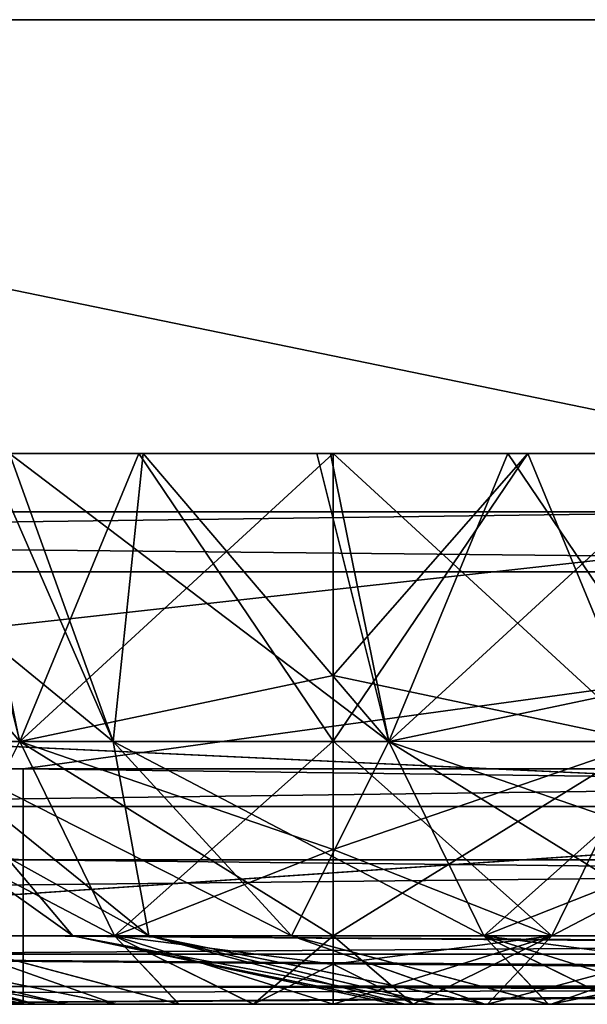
# Model space of a CAD drawing. Header units: millimetres. Extents: x -168 to 168, y -6 to 84.
# Tile 213 of 256: x -52.39 to -51.23, y -2 to 0. Entities that reach past the tile are written whole.
import ezdxf

# ---------------------------------------------------------------- set-up
doc = ezdxf.new("R2010")
doc.units = ezdxf.units.MM
doc.header["$LTSCALE"] = 65.185185
for name, color, linetype in [('14', 7, 'CONTINUOUS'), ('177', 7, 'CONTINUOUS'), ('207', 7, 'CONTINUOUS'), ('209', 7, 'CONTINUOUS'), ('213', 7, 'CONTINUOUS'), ('497', 7, 'CONTINUOUS'), ('498', 7, 'CONTINUOUS'), ('499', 7, 'CONTINUOUS'), ('530', 7, 'CONTINUOUS'), ('531', 7, 'CONTINUOUS'), ('54', 7, 'CONTINUOUS'), ('542', 7, 'CONTINUOUS'), ('543', 7, 'CONTINUOUS'), ('57', 7, 'CONTINUOUS'), ('6', 7, 'CONTINUOUS'), ('63', 7, 'CONTINUOUS'), ('66', 7, 'CONTINUOUS'), ('67', 7, 'CONTINUOUS'), ('70', 7, 'CONTINUOUS')]:
    doc.layers.add(name, color=color, linetype=linetype)

msp = doc.modelspace()

# ---------------------------------------------------------------- linework, layer by layer
at = {"layer": '14', "linetype": 'CONTINUOUS'}
for points in [[(-66.6738, -1.5218, -124.8336), (-52.3801, -1.7064, -124.7895), (-66.6738, -1.7064, -124.7895), (-66.6738, -1.5218, -124.8336)], [(-55.0376, -1.5218, -124.8336), (-52.3801, -1.7064, -124.7895), (-66.6738, -1.5218, -124.8336), (-55.0376, -1.5218, -124.8336)], [(-52.3801, -1.5218, -124.8336), (-52.3801, -1.7064, -124.7895), (-55.0376, -1.5218, -124.8336), (-52.3801, -1.5218, -124.8336)], [(-52.3801, -1.5218, -124.8336), (-38.0864, -1.7064, -124.7895), (-52.3801, -1.7064, -124.7895), (-52.3801, -1.5218, -124.8336)], [(-41.2782, -1.5218, -124.8336), (-38.0864, -1.7064, -124.7895), (-52.3801, -1.5218, -124.8336), (-41.2782, -1.5218, -124.8336)], [(-66.6738, -1.7064, -124.7895), (-52.3801, -1.8612, -124.6798), (-66.6738, -1.8612, -124.6798), (-66.6738, -1.7064, -124.7895)], [(-52.3801, -1.7064, -124.7895), (-52.3801, -1.8612, -124.6798), (-66.6738, -1.7064, -124.7895), (-52.3801, -1.7064, -124.7895)], [(-38.0864, -1.7064, -124.7895), (-38.0864, -1.8612, -124.6798), (-52.3801, -1.7064, -124.7895), (-38.0864, -1.7064, -124.7895)], [(-52.3801, -1.7064, -124.7895), (-38.0864, -1.8612, -124.6798), (-52.3801, -1.8612, -124.6798), (-52.3801, -1.7064, -124.7895)], [(-52.3801, -1.8612, -124.6798), (-52.3801, -1.964, -124.5203), (-66.6738, -1.8612, -124.6798), (-52.3801, -1.8612, -124.6798)], [(-66.6738, -1.8612, -124.6798), (-52.3801, -1.964, -124.5203), (-66.6738, -1.964, -124.5203), (-66.6738, -1.8612, -124.6798)], [(-41.0668, -1.9508, -124.5504), (-52.3801, -1.8612, -124.6798), (-38.9332, -1.9508, -124.5504), (-41.0668, -1.9508, -124.5504)], [(-52.3801, -1.964, -124.5203), (-52.3801, -1.8612, -124.6798), (-41.0668, -1.9508, -124.5504), (-52.3801, -1.964, -124.5203)], [(-52.3801, -1.8612, -124.6798), (-38.0864, -1.8612, -124.6798), (-38.9332, -1.9508, -124.5504), (-52.3801, -1.8612, -124.6798)], [(-41.3668, -1.9616, -124.5262), (-52.3801, -1.964, -124.5203), (-41.0668, -1.9508, -124.5504), (-41.3668, -1.9616, -124.5262)], [(-52.3801, -1.964, -124.5203), (-52.3801, -2, -124.334), (-66.6738, -1.964, -124.5203), (-52.3801, -1.964, -124.5203)], [(-66.6738, -1.964, -124.5203), (-52.3801, -2, -124.334), (-55.5345, -2, -124.334), (-66.6738, -1.964, -124.5203)], [(-41.5149, -1.9736, -124.4944), (-52.3801, -1.964, -124.5203), (-41.3668, -1.9616, -124.5262), (-41.5149, -1.9736, -124.4944)], [(-41.8745, -2, -124.334), (-52.3801, -1.964, -124.5203), (-41.6443, -1.9856, -124.4533), (-41.8745, -2, -124.334)], [(-52.3801, -2, -124.334), (-52.3801, -1.964, -124.5203), (-41.8745, -2, -124.334), (-52.3801, -2, -124.334)], [(-41.6443, -1.9856, -124.4533), (-52.3801, -1.964, -124.5203), (-41.5149, -1.9736, -124.4944), (-41.6443, -1.9856, -124.4533)]]:
    msp.add_3dface(points, dxfattribs=at)
at = {"layer": '177', "linetype": 'CONTINUOUS'}
for points in [[(-47.6761, -1.5218, 124.8336), (-55.0671, 0, 124.9), (-55.0376, -1.5218, 124.8336), (-47.6761, -1.5218, 124.8336)], [(-41.3003, 0, 124.9), (-55.0671, 0, 124.9), (-47.6761, -1.5218, 124.8336), (-41.3003, 0, 124.9)]]:
    msp.add_3dface(points, dxfattribs=at)
at = {"layer": '207', "linetype": 'CONTINUOUS'}
for points in [[(-50.8633, -1, -91.9161), (-65.1571, -1, -91.9648), (-50.8633, -1, -106.057), (-50.8633, -1, -91.9161)], [(-65.1571, -1, -91.9648), (-65.1571, -1, -106.1132), (-50.8633, -1, -106.057), (-65.1571, -1, -91.9648)], [(-50.8633, -1, -77.7752), (-65.1571, -1, -77.8163), (-50.8633, -1, -91.9161), (-50.8633, -1, -77.7752)], [(-65.1571, -1, -77.8163), (-65.1571, -1, -91.9648), (-50.8633, -1, -91.9161), (-65.1571, -1, -77.8163)], [(-50.8633, -1, -63.6342), (-65.1571, -1, -63.6679), (-50.8633, -1, -77.7752), (-50.8633, -1, -63.6342)], [(-65.1571, -1, -63.6679), (-65.1571, -1, -77.8163), (-50.8633, -1, -77.7752), (-65.1571, -1, -63.6679)], [(-50.8633, -1, -49.4933), (-65.1571, -1, -49.5195), (-50.8633, -1, -63.6342), (-50.8633, -1, -49.4933)], [(-65.1571, -1, -49.5195), (-65.1571, -1, -63.6679), (-50.8633, -1, -63.6342), (-65.1571, -1, -49.5195)], [(-50.8633, -1, -35.3523), (-65.1571, -1, -35.3711), (-50.8633, -1, -49.4933), (-50.8633, -1, -35.3523)], [(-65.1571, -1, -35.3711), (-65.1571, -1, -49.5195), (-50.8633, -1, -49.4933), (-65.1571, -1, -35.3711)], [(-50.8633, -1, -21.2114), (-65.1571, -1, -21.2226), (-50.8633, -1, -35.3523), (-50.8633, -1, -21.2114)], [(-65.1571, -1, -21.2226), (-65.1571, -1, -35.3711), (-50.8633, -1, -35.3523), (-65.1571, -1, -21.2226)], [(-50.8633, -1, -7.0705), (-65.1571, -1, -7.0742), (-50.8633, -1, -21.2114), (-50.8633, -1, -7.0705)], [(-50.8633, -1, 7.0705), (-65.1571, -1, -7.0742), (-50.8633, -1, -7.0705), (-50.8633, -1, 7.0705)], [(-65.1571, -1, -7.0742), (-65.1571, -1, -21.2226), (-50.8633, -1, -21.2114), (-65.1571, -1, -7.0742)], [(-50.8633, -1, 21.2114), (-65.1571, -1, 7.0742), (-50.8633, -1, 7.0705), (-50.8633, -1, 21.2114)], [(-50.8634, -1, -120.197), (-65.1571, -1, -106.1132), (-59.9675, -1, -120.2355), (-50.8634, -1, -120.197)], [(-50.8633, -1, -106.057), (-65.1571, -1, -106.1132), (-50.8634, -1, -120.197), (-50.8633, -1, -106.057)], [(-65.1571, -1, 7.0742), (-65.1571, -1, -7.0742), (-50.8633, -1, 7.0705), (-65.1571, -1, 7.0742)], [(-50.8633, -1, 35.3523), (-65.1571, -1, 21.2226), (-50.8633, -1, 21.2114), (-50.8633, -1, 35.3523)], [(-65.1571, -1, 21.2226), (-65.1571, -1, 7.0742), (-50.8633, -1, 21.2114), (-65.1571, -1, 21.2226)], [(-50.8633, -1, 49.4933), (-65.1571, -1, 35.3711), (-50.8633, -1, 35.3523), (-50.8633, -1, 49.4933)], [(-65.1571, -1, 35.3711), (-65.1571, -1, 21.2226), (-50.8633, -1, 35.3523), (-65.1571, -1, 35.3711)], [(-50.8633, -1, 63.6342), (-65.1571, -1, 49.5195), (-50.8633, -1, 49.4933), (-50.8633, -1, 63.6342)], [(-65.1571, -1, 49.5195), (-65.1571, -1, 35.3711), (-50.8633, -1, 49.4933), (-65.1571, -1, 49.5195)], [(-50.8633, -1, 77.7752), (-65.1571, -1, 63.6679), (-50.8633, -1, 63.6342), (-50.8633, -1, 77.7752)], [(-65.1571, -1, 63.6679), (-65.1571, -1, 49.5195), (-50.8633, -1, 63.6342), (-65.1571, -1, 63.6679)], [(-50.8633, -1, 91.9161), (-65.1571, -1, 77.8163), (-50.8633, -1, 77.7752), (-50.8633, -1, 91.9161)], [(-65.1571, -1, 77.8163), (-65.1571, -1, 63.6679), (-50.8633, -1, 77.7752), (-65.1571, -1, 77.8163)], [(-50.8633, -1, 106.057), (-65.1571, -1, 91.9648), (-50.8633, -1, 91.9161), (-50.8633, -1, 106.057)], [(-65.1571, -1, 91.9648), (-65.1571, -1, 77.8163), (-50.8633, -1, 91.9161), (-65.1571, -1, 91.9648)], [(-50.8634, -1, 120.197), (-65.1571, -1, 106.1132), (-50.8633, -1, 106.057), (-50.8634, -1, 120.197)], [(-59.9675, -1, 120.2355), (-65.1571, -1, 106.1132), (-50.8634, -1, 120.197), (-59.9675, -1, 120.2355)], [(-65.1571, -1, 106.1132), (-65.1571, -1, 91.9648), (-50.8633, -1, 106.057), (-65.1571, -1, 106.1132)]]:
    msp.add_3dface(points, dxfattribs=at)
at = {"layer": '209', "linetype": 'CONTINUOUS'}
for points in [[(-60.0287, -1.1213, -120.3571), (-48.023, -1.1213, -120.3076), (-59.9675, -1, -120.2355), (-60.0287, -1.1213, -120.3571)], [(-48.023, -1.1213, -120.3076), (-50.8634, -1, -120.197), (-59.9675, -1, -120.2355), (-48.023, -1.1213, -120.3076)]]:
    msp.add_3dface(points, dxfattribs=at)
at = {"layer": '213', "linetype": 'CONTINUOUS'}
for points in [[(-48.023, -1.1213, 120.3076), (-60.0287, -1.1213, 120.3571), (-50.8634, -1, 120.197), (-48.023, -1.1213, 120.3076)], [(-60.0287, -1.1213, 120.3571), (-59.9675, -1, 120.2355), (-50.8634, -1, 120.197), (-60.0287, -1.1213, 120.3571)]]:
    msp.add_3dface(points, dxfattribs=at)
at = {"layer": '497', "linetype": 'CONTINUOUS'}
for points in [[(-52.3756, -2, -45.5003), (-52.3542, -2, -45.662), (-52.3544, -2, -45.3385), (-52.3756, -2, -45.5003)], [(-52.3544, -2, -45.3385), (-52.3542, -2, -45.662), (-52.2921, -2, -45.1877), (-52.3544, -2, -45.3385)], [(-52.3542, -2, -45.662), (-52.2918, -2, -45.8127), (-52.2921, -2, -45.1877), (-52.3542, -2, -45.662)], [(-52.2921, -2, -45.1877), (-52.2918, -2, -45.8127), (-52.1928, -2, -45.0582), (-52.2921, -2, -45.1877)], [(-52.2918, -2, -45.8127), (-52.1924, -2, -45.9423), (-52.1928, -2, -45.0582), (-52.2918, -2, -45.8127)], [(-52.1928, -2, -45.0582), (-52.1924, -2, -45.9423), (-52.0635, -2, -44.9587), (-52.1928, -2, -45.0582)], [(-52.1924, -2, -45.9423), (-52.0629, -2, -46.0417), (-52.0635, -2, -44.9587), (-52.1924, -2, -45.9423)], [(-52.0635, -2, -44.9587), (-52.0629, -2, -46.0417), (-51.9125, -2, -44.8959), (-52.0635, -2, -44.9587)], [(-52.0629, -2, -46.0417), (-51.9121, -2, -46.1042), (-51.9125, -2, -44.8959), (-52.0629, -2, -46.0417)], [(-51.9125, -2, -44.8959), (-51.75, -2, -46.1256), (-51.75, -2, -44.8744), (-51.9125, -2, -44.8959)], [(-51.9121, -2, -46.1042), (-51.75, -2, -46.1256), (-51.9125, -2, -44.8959), (-51.9121, -2, -46.1042)], [(-51.5879, -2, -44.8958), (-51.75, -2, -44.8744), (-51.5875, -2, -46.1041), (-51.5879, -2, -44.8958)], [(-51.75, -2, -44.8744), (-51.75, -2, -46.1256), (-51.5875, -2, -46.1041), (-51.75, -2, -44.8744)], [(-51.4371, -2, -44.9583), (-51.5879, -2, -44.8958), (-51.5875, -2, -46.1041), (-51.4371, -2, -44.9583)], [(-51.4365, -2, -46.0413), (-51.4371, -2, -44.9583), (-51.5875, -2, -46.1041), (-51.4365, -2, -46.0413)], [(-51.3076, -2, -45.0577), (-51.4371, -2, -44.9583), (-51.4365, -2, -46.0413), (-51.3076, -2, -45.0577)], [(-51.3072, -2, -45.9418), (-51.3076, -2, -45.0577), (-51.4365, -2, -46.0413), (-51.3072, -2, -45.9418)], [(-51.2082, -2, -45.1873), (-51.3076, -2, -45.0577), (-51.3072, -2, -45.9418), (-51.2082, -2, -45.1873)], [(-51.2079, -2, -45.8123), (-51.2082, -2, -45.1873), (-51.3072, -2, -45.9418), (-51.2079, -2, -45.8123)]]:
    msp.add_3dface(points, dxfattribs=at)
at = {"layer": '498', "linetype": 'CONTINUOUS'}
for points in [[(-52.3871, -1.4659, -43.7495), (-52.8862, -0.8814, -43.5893), (-52.9474, -1.4659, -44.073), (-52.3871, -1.4659, -43.7495)], [(-52.5334, -0.8814, -43.4196), (-52.8862, -0.8814, -43.5893), (-52.3871, -1.4659, -43.7495), (-52.5334, -0.8814, -43.4196)], [(-52.1452, -0.8815, -43.3124), (-52.5334, -0.8814, -43.4196), (-52.3871, -1.4659, -43.7495), (-52.1452, -0.8815, -43.3124)], [(-52.5058, -0.8814, -47.5906), (-51.75, -0.8814, -47.723), (-52.3871, -1.4659, -47.2505), (-52.5058, -0.8814, -47.5906)], [(-52.3871, -1.4659, -47.2505), (-51.75, -0.8814, -47.723), (-51.75, -1.3318, -47.4766), (-52.3871, -1.4659, -47.2505)], [(-51.75, -1.4658, -43.6371), (-52.1452, -0.8815, -43.3124), (-52.3871, -1.4659, -43.7495), (-51.75, -1.4658, -43.6371)], [(-51.75, -0.8814, -43.277), (-52.1452, -0.8815, -43.3124), (-51.75, -1.4658, -43.6371), (-51.75, -0.8814, -43.277)], [(-51.75, -1.3318, -43.5234), (-51.75, -0.8814, -43.277), (-51.75, -1.4658, -43.6371), (-51.75, -1.3318, -43.5234)], [(-51.75, -1.4658, -47.3629), (-52.3871, -1.4659, -47.2505), (-51.75, -1.3318, -47.4766), (-51.75, -1.4658, -47.3629)], [(-52.1943, -1.8609, -44.2794), (-52.9474, -1.4659, -44.073), (-52.5849, -1.8609, -44.505), (-52.1943, -1.8609, -44.2794)], [(-52.3871, -1.4659, -43.7495), (-52.9474, -1.4659, -44.073), (-52.1943, -1.8609, -44.2794), (-52.3871, -1.4659, -43.7495)], [(-52.5849, -1.8609, -46.495), (-52.3871, -1.4659, -47.2505), (-52.1943, -1.8609, -46.7206), (-52.5849, -1.8609, -46.495)], [(-51.75, -1.4658, -43.6371), (-52.3871, -1.4659, -43.7495), (-51.75, -1.6856, -43.8895), (-51.75, -1.4658, -43.6371)], [(-52.3871, -1.4659, -47.2505), (-51.75, -1.4658, -47.3629), (-52.1943, -1.8609, -46.7206), (-52.3871, -1.4659, -47.2505)], [(-51.75, -1.8609, -44.201), (-52.3871, -1.4659, -43.7495), (-52.1943, -1.8609, -44.2794), (-51.75, -1.8609, -44.201)], [(-51.75, -1.6856, -43.8895), (-52.3871, -1.4659, -43.7495), (-51.75, -1.8609, -44.201), (-51.75, -1.6856, -43.8895)], [(-51.75, -1.4658, -47.3629), (-51.75, -1.6856, -47.1105), (-52.1943, -1.8609, -46.7206), (-51.75, -1.4658, -47.3629)], [(-52.1943, -1.8609, -46.7206), (-51.75, -1.6856, -47.1105), (-51.75, -1.8609, -46.799), (-52.1943, -1.8609, -46.7206)], [(-52.2921, -2, -45.1877), (-52.8749, -1.8609, -44.8505), (-53.0292, -1.8609, -45.2744), (-52.2921, -2, -45.1877)], [(-52.3544, -2, -45.3385), (-52.2921, -2, -45.1877), (-53.0292, -1.8609, -45.2744), (-52.3544, -2, -45.3385)], [(-52.3542, -2, -45.662), (-52.3756, -2, -45.5003), (-53.0292, -1.8609, -45.7256), (-52.3542, -2, -45.662)], [(-52.3542, -2, -45.662), (-53.0292, -1.8609, -45.7256), (-52.8749, -1.8609, -46.1495), (-52.3542, -2, -45.662)], [(-52.3756, -2, -45.5003), (-52.3544, -2, -45.3385), (-53.0292, -1.8609, -45.2744), (-52.3756, -2, -45.5003)], [(-52.3756, -2, -45.5003), (-53.0292, -1.8609, -45.2744), (-53.0292, -1.8609, -45.7256), (-52.3756, -2, -45.5003)], [(-52.2921, -2, -45.1877), (-52.1928, -2, -45.0582), (-52.8749, -1.8609, -44.8505), (-52.2921, -2, -45.1877)], [(-52.1928, -2, -45.0582), (-52.5849, -1.8609, -44.505), (-52.8749, -1.8609, -44.8505), (-52.1928, -2, -45.0582)], [(-52.1924, -2, -45.9423), (-52.2918, -2, -45.8127), (-52.8749, -1.8609, -46.1495), (-52.1924, -2, -45.9423)], [(-52.1924, -2, -45.9423), (-52.8749, -1.8609, -46.1495), (-52.5849, -1.8609, -46.495), (-52.1924, -2, -45.9423)], [(-52.2918, -2, -45.8127), (-52.3542, -2, -45.662), (-52.8749, -1.8609, -46.1495), (-52.2918, -2, -45.8127)], [(-52.1928, -2, -45.0582), (-52.0635, -2, -44.9587), (-52.5849, -1.8609, -44.505), (-52.1928, -2, -45.0582)], [(-52.0635, -2, -44.9587), (-52.1943, -1.8609, -44.2794), (-52.5849, -1.8609, -44.505), (-52.0635, -2, -44.9587)], [(-52.0629, -2, -46.0417), (-52.1924, -2, -45.9423), (-52.5849, -1.8609, -46.495), (-52.0629, -2, -46.0417)], [(-52.0629, -2, -46.0417), (-52.5849, -1.8609, -46.495), (-52.1943, -1.8609, -46.7206), (-52.0629, -2, -46.0417)], [(-52.0635, -2, -44.9587), (-51.9125, -2, -44.8959), (-52.1943, -1.8609, -44.2794), (-52.0635, -2, -44.9587)], [(-51.9125, -2, -44.8959), (-51.75, -2, -44.8744), (-52.1943, -1.8609, -44.2794), (-51.9125, -2, -44.8959)], [(-52.1943, -1.8609, -44.2794), (-51.75, -2, -44.8744), (-51.75, -1.9185, -44.3543), (-52.1943, -1.8609, -44.2794)], [(-51.75, -1.8609, -44.201), (-52.1943, -1.8609, -44.2794), (-51.75, -1.9185, -44.3543), (-51.75, -1.8609, -44.201)], [(-51.9121, -2, -46.1042), (-52.0629, -2, -46.0417), (-52.1943, -1.8609, -46.7206), (-51.9121, -2, -46.1042)], [(-51.9121, -2, -46.1042), (-52.1943, -1.8609, -46.7206), (-51.75, -1.8609, -46.799), (-51.9121, -2, -46.1042)], [(-51.9121, -2, -46.1042), (-51.75, -1.8609, -46.799), (-51.75, -1.9185, -46.6457), (-51.9121, -2, -46.1042)], [(-51.75, -2, -46.1256), (-51.9121, -2, -46.1042), (-51.75, -1.9185, -46.6457), (-51.75, -2, -46.1256)]]:
    msp.add_3dface(points, dxfattribs=at)
at = {"layer": '499', "linetype": 'CONTINUOUS'}
for points in [[(-51.75, -0.8814, -43.277), (-51.75, -1.3318, -43.5234), (-51.1131, -1.4666, -43.7502), (-51.75, -0.8814, -43.277)], [(-51.75, -0.8814, -43.277), (-51.1131, -1.4666, -43.7502), (-50.9942, -0.8814, -43.4094), (-51.75, -0.8814, -43.277)], [(-51.75, -1.3318, -47.4766), (-51.75, -0.8814, -47.723), (-51.3548, -0.8815, -47.6876), (-51.75, -1.3318, -47.4766)], [(-51.1131, -1.4666, -47.2498), (-51.75, -1.4658, -47.3629), (-51.3548, -0.8815, -47.6876), (-51.1131, -1.4666, -47.2498)], [(-51.75, -1.4658, -47.3629), (-51.75, -1.3318, -47.4766), (-51.3548, -0.8815, -47.6876), (-51.75, -1.4658, -47.3629)], [(-50.9666, -0.8814, -47.5804), (-51.1131, -1.4666, -47.2498), (-51.3548, -0.8815, -47.6876), (-50.9666, -0.8814, -47.5804)], [(-51.75, -1.3318, -43.5234), (-51.75, -1.4658, -43.6371), (-51.1131, -1.4666, -43.7502), (-51.75, -1.3318, -43.5234)], [(-51.75, -1.6856, -47.1105), (-51.75, -1.4658, -47.3629), (-51.1131, -1.4666, -47.2498), (-51.75, -1.6856, -47.1105)], [(-51.1131, -1.4666, -43.7502), (-51.75, -1.4658, -43.6371), (-51.3059, -1.8612, -44.28), (-51.1131, -1.4666, -43.7502)], [(-51.75, -1.4658, -43.6371), (-51.75, -1.6856, -43.8895), (-51.3059, -1.8612, -44.28), (-51.75, -1.4658, -43.6371)], [(-51.75, -1.8609, -46.799), (-51.75, -1.6856, -47.1105), (-51.1131, -1.4666, -47.2498), (-51.75, -1.8609, -46.799)], [(-51.75, -1.8609, -46.799), (-51.1131, -1.4666, -47.2498), (-51.306, -1.8612, -46.72), (-51.75, -1.8609, -46.799)], [(-51.1131, -1.4666, -47.2498), (-50.5531, -1.4666, -46.9264), (-51.306, -1.8612, -46.72), (-51.1131, -1.4666, -47.2498)], [(-51.306, -1.8612, -46.72), (-50.5531, -1.4666, -46.9264), (-50.9155, -1.8612, -46.4945), (-51.306, -1.8612, -46.72)], [(-50.9155, -1.8612, -44.5055), (-51.1131, -1.4666, -43.7502), (-51.3059, -1.8612, -44.28), (-50.9155, -1.8612, -44.5055)], [(-51.75, -1.6856, -43.8895), (-51.75, -1.8609, -44.201), (-51.3059, -1.8612, -44.28), (-51.75, -1.6856, -43.8895)], [(-51.75, -1.9185, -46.6457), (-51.75, -1.8609, -46.799), (-51.306, -1.8612, -46.72), (-51.75, -1.9185, -46.6457)], [(-51.75, -1.8609, -44.201), (-51.5879, -2, -44.8958), (-51.3059, -1.8612, -44.28), (-51.75, -1.8609, -44.201)], [(-51.5879, -2, -44.8958), (-51.75, -1.8609, -44.201), (-51.75, -1.9185, -44.3543), (-51.5879, -2, -44.8958)], [(-51.5875, -2, -46.1041), (-51.75, -2, -46.1256), (-51.306, -1.8612, -46.72), (-51.5875, -2, -46.1041)], [(-51.75, -2, -46.1256), (-51.75, -1.9185, -46.6457), (-51.306, -1.8612, -46.72), (-51.75, -2, -46.1256)], [(-51.5879, -2, -44.8958), (-51.4371, -2, -44.9583), (-51.3059, -1.8612, -44.28), (-51.5879, -2, -44.8958)], [(-51.4365, -2, -46.0413), (-51.5875, -2, -46.1041), (-51.306, -1.8612, -46.72), (-51.4365, -2, -46.0413)], [(-51.4371, -2, -44.9583), (-50.9155, -1.8612, -44.5055), (-51.3059, -1.8612, -44.28), (-51.4371, -2, -44.9583)], [(-51.4371, -2, -44.9583), (-51.3076, -2, -45.0577), (-50.9155, -1.8612, -44.5055), (-51.4371, -2, -44.9583)], [(-51.4365, -2, -46.0413), (-51.306, -1.8612, -46.72), (-50.9155, -1.8612, -46.4945), (-51.4365, -2, -46.0413)], [(-51.3072, -2, -45.9418), (-51.4365, -2, -46.0413), (-50.9155, -1.8612, -46.4945), (-51.3072, -2, -45.9418)], [(-51.3076, -2, -45.0577), (-50.6257, -1.8612, -44.8509), (-50.9155, -1.8612, -44.5055), (-51.3076, -2, -45.0577)], [(-51.3076, -2, -45.0577), (-51.2082, -2, -45.1873), (-50.6257, -1.8612, -44.8509), (-51.3076, -2, -45.0577)], [(-51.3072, -2, -45.9418), (-50.9155, -1.8612, -46.4945), (-50.6257, -1.8612, -46.1491), (-51.3072, -2, -45.9418)], [(-51.2079, -2, -45.8123), (-51.3072, -2, -45.9418), (-50.6257, -1.8612, -46.1491), (-51.2079, -2, -45.8123)], [(-51.75, -2, -44.8744), (-51.5879, -2, -44.8958), (-51.75, -1.9185, -44.3543), (-51.75, -2, -44.8744)]]:
    msp.add_3dface(points, dxfattribs=at)
at = {"layer": '530', "linetype": 'CONTINUOUS'}
for points in [[(-51.6256, -2, 44.9997), (-51.6042, -2, 44.838), (-51.6044, -2, 45.1615), (-51.6256, -2, 44.9997)], [(-51.6044, -2, 45.1615), (-51.6042, -2, 44.838), (-51.5421, -2, 45.3123), (-51.6044, -2, 45.1615)], [(-51.6042, -2, 44.838), (-51.5418, -2, 44.6873), (-51.5421, -2, 45.3123), (-51.6042, -2, 44.838)], [(-51.5421, -2, 45.3123), (-51.5418, -2, 44.6873), (-51.4428, -2, 45.4418), (-51.5421, -2, 45.3123)], [(-51.5418, -2, 44.6873), (-51.4424, -2, 44.5577), (-51.4428, -2, 45.4418), (-51.5418, -2, 44.6873)], [(-51.4428, -2, 45.4418), (-51.4424, -2, 44.5577), (-51.3135, -2, 45.5413), (-51.4428, -2, 45.4418)], [(-51.4424, -2, 44.5577), (-51.3129, -2, 44.4583), (-51.3135, -2, 45.5413), (-51.4424, -2, 44.5577)], [(-51.3135, -2, 45.5413), (-51.3129, -2, 44.4583), (-51.1625, -2, 45.6041), (-51.3135, -2, 45.5413)], [(-51.3129, -2, 44.4583), (-51.1621, -2, 44.3958), (-51.1625, -2, 45.6041), (-51.3129, -2, 44.4583)]]:
    msp.add_3dface(points, dxfattribs=at)
at = {"layer": '531', "linetype": 'CONTINUOUS'}
for points in [[(-52.6132, -1.4659, 44.0686), (-52.9115, -0.8815, 43.8651), (-52.1974, -1.4659, 43.573), (-52.6132, -1.4659, 44.0686)], [(-52.9115, -0.8815, 43.8651), (-52.4076, -0.8815, 43.2794), (-52.1974, -1.4659, 43.573), (-52.9115, -0.8815, 43.8651)], [(-52.1974, -1.4659, 46.427), (-52.4533, -0.8815, 46.6822), (-52.6132, -1.4659, 45.9314), (-52.1974, -1.4659, 46.427)], [(-52.1362, -0.8814, 46.9107), (-52.4533, -0.8815, 46.6822), (-52.1974, -1.4659, 46.427), (-52.1362, -0.8814, 46.9107)], [(-52.4076, -0.8815, 43.2794), (-51.7558, -0.8814, 42.9094), (-51.6371, -1.4659, 43.2495), (-52.4076, -0.8815, 43.2794)], [(-52.1974, -1.4659, 43.573), (-52.4076, -0.8815, 43.2794), (-51.6371, -1.4659, 43.2495), (-52.1974, -1.4659, 43.573)], [(-51.6371, -1.4659, 46.7505), (-52.1362, -0.8814, 46.9107), (-52.1974, -1.4659, 46.427), (-51.6371, -1.4659, 46.7505)], [(-51.7834, -0.8814, 47.0804), (-52.1362, -0.8814, 46.9107), (-51.6371, -1.4659, 46.7505), (-51.7834, -0.8814, 47.0804)], [(-51.3952, -0.8815, 47.1876), (-51.7834, -0.8814, 47.0804), (-51.6371, -1.4659, 46.7505), (-51.3952, -0.8815, 47.1876)], [(-51.7558, -0.8814, 42.9094), (-51, -0.8814, 42.777), (-51.6371, -1.4659, 43.2495), (-51.7558, -0.8814, 42.9094)], [(-51.6371, -1.4659, 43.2495), (-51, -0.8814, 42.777), (-51, -1.3318, 43.0234), (-51.6371, -1.4659, 43.2495)], [(-51, -1.4658, 46.8629), (-51.3952, -0.8815, 47.1876), (-51.6371, -1.4659, 46.7505), (-51, -1.4658, 46.8629)], [(-51, -0.8814, 47.223), (-51.3952, -0.8815, 47.1876), (-51, -1.4658, 46.8629), (-51, -0.8814, 47.223)], [(-51, -1.4658, 43.1371), (-51.6371, -1.4659, 43.2495), (-51, -1.3318, 43.0234), (-51, -1.4658, 43.1371)], [(-52.8345, -1.4659, 44.6765), (-52.6132, -1.4659, 44.0686), (-52.2792, -1.8609, 44.7744), (-52.8345, -1.4659, 44.6765)], [(-52.1249, -1.8609, 45.6495), (-52.8345, -1.4659, 45.3235), (-52.2792, -1.8609, 45.2256), (-52.1249, -1.8609, 45.6495)], [(-52.8345, -1.4659, 45.3235), (-52.8345, -1.4659, 44.6765), (-52.2792, -1.8609, 45.2256), (-52.8345, -1.4659, 45.3235)], [(-52.6132, -1.4659, 45.9314), (-52.8345, -1.4659, 45.3235), (-52.1249, -1.8609, 45.6495), (-52.6132, -1.4659, 45.9314)], [(-52.2792, -1.8609, 45.2256), (-52.8345, -1.4659, 44.6765), (-52.2792, -1.8609, 44.7744), (-52.2792, -1.8609, 45.2256)], [(-51.8349, -1.8609, 45.995), (-52.6132, -1.4659, 45.9314), (-52.1249, -1.8609, 45.6495), (-51.8349, -1.8609, 45.995)], [(-52.1974, -1.4659, 46.427), (-52.6132, -1.4659, 45.9314), (-51.8349, -1.8609, 45.995), (-52.1974, -1.4659, 46.427)], [(-52.2792, -1.8609, 44.7744), (-52.6132, -1.4659, 44.0686), (-52.1249, -1.8609, 44.3505), (-52.2792, -1.8609, 44.7744)], [(-52.6132, -1.4659, 44.0686), (-52.1974, -1.4659, 43.573), (-52.1249, -1.8609, 44.3505), (-52.6132, -1.4659, 44.0686)], [(-51.4443, -1.8609, 46.2206), (-52.1974, -1.4659, 46.427), (-51.8349, -1.8609, 45.995), (-51.4443, -1.8609, 46.2206)], [(-51.6371, -1.4659, 46.7505), (-52.1974, -1.4659, 46.427), (-51.4443, -1.8609, 46.2206), (-51.6371, -1.4659, 46.7505)], [(-52.1249, -1.8609, 44.3505), (-52.1974, -1.4659, 43.573), (-51.8349, -1.8609, 44.005), (-52.1249, -1.8609, 44.3505)], [(-52.1974, -1.4659, 43.573), (-51.6371, -1.4659, 43.2495), (-51.8349, -1.8609, 44.005), (-52.1974, -1.4659, 43.573)], [(-51.8349, -1.8609, 44.005), (-51.6371, -1.4659, 43.2495), (-51.4443, -1.8609, 43.7794), (-51.8349, -1.8609, 44.005)], [(-51, -1.4658, 46.8629), (-51.6371, -1.4659, 46.7505), (-51, -1.6856, 46.6105), (-51, -1.4658, 46.8629)], [(-51.6371, -1.4659, 43.2495), (-51, -1.4658, 43.1371), (-51.4443, -1.8609, 43.7794), (-51.6371, -1.4659, 43.2495)], [(-51, -1.8609, 46.299), (-51.6371, -1.4659, 46.7505), (-51.4443, -1.8609, 46.2206), (-51, -1.8609, 46.299)], [(-51, -1.6856, 46.6105), (-51.6371, -1.4659, 46.7505), (-51, -1.8609, 46.299), (-51, -1.6856, 46.6105)], [(-51, -1.4658, 43.1371), (-51, -1.6856, 43.3895), (-51.4443, -1.8609, 43.7794), (-51, -1.4658, 43.1371)], [(-51.4443, -1.8609, 43.7794), (-51, -1.6856, 43.3895), (-51, -1.8609, 43.701), (-51.4443, -1.8609, 43.7794)], [(-51.5421, -2, 45.3123), (-52.1249, -1.8609, 45.6495), (-52.2792, -1.8609, 45.2256), (-51.5421, -2, 45.3123)], [(-51.6044, -2, 45.1615), (-51.5421, -2, 45.3123), (-52.2792, -1.8609, 45.2256), (-51.6044, -2, 45.1615)], [(-51.6042, -2, 44.838), (-51.6256, -2, 44.9997), (-52.2792, -1.8609, 44.7744), (-51.6042, -2, 44.838)], [(-51.6042, -2, 44.838), (-52.2792, -1.8609, 44.7744), (-52.1249, -1.8609, 44.3505), (-51.6042, -2, 44.838)], [(-51.6256, -2, 44.9997), (-51.6044, -2, 45.1615), (-52.2792, -1.8609, 45.2256), (-51.6256, -2, 44.9997)], [(-51.6256, -2, 44.9997), (-52.2792, -1.8609, 45.2256), (-52.2792, -1.8609, 44.7744), (-51.6256, -2, 44.9997)], [(-51.5421, -2, 45.3123), (-51.4428, -2, 45.4418), (-52.1249, -1.8609, 45.6495), (-51.5421, -2, 45.3123)], [(-51.4428, -2, 45.4418), (-51.8349, -1.8609, 45.995), (-52.1249, -1.8609, 45.6495), (-51.4428, -2, 45.4418)], [(-51.4424, -2, 44.5577), (-51.5418, -2, 44.6873), (-52.1249, -1.8609, 44.3505), (-51.4424, -2, 44.5577)], [(-51.4424, -2, 44.5577), (-52.1249, -1.8609, 44.3505), (-51.8349, -1.8609, 44.005), (-51.4424, -2, 44.5577)], [(-51.5418, -2, 44.6873), (-51.6042, -2, 44.838), (-52.1249, -1.8609, 44.3505), (-51.5418, -2, 44.6873)], [(-51.4428, -2, 45.4418), (-51.3135, -2, 45.5413), (-51.8349, -1.8609, 45.995), (-51.4428, -2, 45.4418)], [(-51.3135, -2, 45.5413), (-51.4443, -1.8609, 46.2206), (-51.8349, -1.8609, 45.995), (-51.3135, -2, 45.5413)], [(-51.3129, -2, 44.4583), (-51.4424, -2, 44.5577), (-51.8349, -1.8609, 44.005), (-51.3129, -2, 44.4583)], [(-51.3129, -2, 44.4583), (-51.8349, -1.8609, 44.005), (-51.4443, -1.8609, 43.7794), (-51.3129, -2, 44.4583)], [(-51.3135, -2, 45.5413), (-51.1625, -2, 45.6041), (-51.4443, -1.8609, 46.2206), (-51.3135, -2, 45.5413)], [(-51.1625, -2, 45.6041), (-51, -2, 45.6256), (-51.4443, -1.8609, 46.2206), (-51.1625, -2, 45.6041)], [(-51.4443, -1.8609, 46.2206), (-51, -2, 45.6256), (-51, -1.9185, 46.1457), (-51.4443, -1.8609, 46.2206)], [(-51, -1.8609, 46.299), (-51.4443, -1.8609, 46.2206), (-51, -1.9185, 46.1457), (-51, -1.8609, 46.299)], [(-51.1621, -2, 44.3958), (-51.3129, -2, 44.4583), (-51.4443, -1.8609, 43.7794), (-51.1621, -2, 44.3958)], [(-51.1621, -2, 44.3958), (-51.4443, -1.8609, 43.7794), (-51, -1.8609, 43.701), (-51.1621, -2, 44.3958)]]:
    msp.add_3dface(points, dxfattribs=at)
at = {"layer": '54', "linetype": 'CONTINUOUS'}
for points in [[(-49.7797, -1.5981, 120.9355), (-64.0029, -1.5981, 120.9972), (-60.0287, -1.1213, 120.3571), (-49.7797, -1.5981, 120.9355)], [(-48.023, -1.1213, 120.3076), (-49.7797, -1.5981, 120.9355), (-60.0287, -1.1213, 120.3571), (-48.023, -1.1213, 120.3076)], [(-49.7797, -1.5981, 120.9355), (-54.1651, -1.898, 121.6772), (-64.0029, -1.5981, 120.9972), (-49.7797, -1.5981, 120.9355)], [(-40.6236, -1.898, 121.6282), (-54.1651, -1.898, 121.6772), (-49.7797, -1.5981, 120.9355), (-40.6236, -1.898, 121.6282)], [(-54.1651, -1.898, 121.6772), (-40.6236, -1.898, 121.6282), (-52.8796, -2, 122.4476), (-54.1651, -1.898, 121.6772)], [(-40.6236, -1.898, 121.6282), (-41.7281, -2, 122.4074), (-52.8796, -2, 122.4476), (-40.6236, -1.898, 121.6282)]]:
    msp.add_3dface(points, dxfattribs=at)
at = {"layer": '542', "linetype": 'CONTINUOUS'}
for points in [[(-51.6256, -2, -55.5003), (-51.6042, -2, -55.662), (-51.6044, -2, -55.3385), (-51.6256, -2, -55.5003)], [(-51.6044, -2, -55.3385), (-51.6042, -2, -55.662), (-51.5421, -2, -55.1877), (-51.6044, -2, -55.3385)], [(-51.6042, -2, -55.662), (-51.5418, -2, -55.8127), (-51.5421, -2, -55.1877), (-51.6042, -2, -55.662)], [(-51.5421, -2, -55.1877), (-51.5418, -2, -55.8127), (-51.4428, -2, -55.0582), (-51.5421, -2, -55.1877)], [(-51.5418, -2, -55.8127), (-51.4424, -2, -55.9423), (-51.4428, -2, -55.0582), (-51.5418, -2, -55.8127)], [(-51.4428, -2, -55.0582), (-51.4424, -2, -55.9423), (-51.3135, -2, -54.9587), (-51.4428, -2, -55.0582)], [(-51.4424, -2, -55.9423), (-51.3129, -2, -56.0417), (-51.3135, -2, -54.9587), (-51.4424, -2, -55.9423)], [(-51.3135, -2, -54.9587), (-51.3129, -2, -56.0417), (-51.1625, -2, -54.8959), (-51.3135, -2, -54.9587)], [(-51.3129, -2, -56.0417), (-51.1621, -2, -56.1042), (-51.1625, -2, -54.8959), (-51.3129, -2, -56.0417)]]:
    msp.add_3dface(points, dxfattribs=at)
at = {"layer": '543', "linetype": 'CONTINUOUS'}
for points in [[(-52.6132, -1.4659, -56.4314), (-52.9115, -0.8815, -56.6349), (-52.1974, -1.4659, -56.927), (-52.6132, -1.4659, -56.4314)], [(-52.9115, -0.8815, -56.6349), (-52.4076, -0.8815, -57.2206), (-52.1974, -1.4659, -56.927), (-52.9115, -0.8815, -56.6349)], [(-52.1974, -1.4659, -54.073), (-52.4533, -0.8815, -53.8178), (-52.6132, -1.4659, -54.5686), (-52.1974, -1.4659, -54.073)], [(-52.1362, -0.8814, -53.5893), (-52.4533, -0.8815, -53.8178), (-52.1974, -1.4659, -54.073), (-52.1362, -0.8814, -53.5893)], [(-52.4076, -0.8815, -57.2206), (-51.7558, -0.8814, -57.5906), (-51.6371, -1.4659, -57.2505), (-52.4076, -0.8815, -57.2206)], [(-52.1974, -1.4659, -56.927), (-52.4076, -0.8815, -57.2206), (-51.6371, -1.4659, -57.2505), (-52.1974, -1.4659, -56.927)], [(-51.6371, -1.4659, -53.7495), (-52.1362, -0.8814, -53.5893), (-52.1974, -1.4659, -54.073), (-51.6371, -1.4659, -53.7495)], [(-51.7834, -0.8814, -53.4196), (-52.1362, -0.8814, -53.5893), (-51.6371, -1.4659, -53.7495), (-51.7834, -0.8814, -53.4196)], [(-51.3952, -0.8815, -53.3124), (-51.7834, -0.8814, -53.4196), (-51.6371, -1.4659, -53.7495), (-51.3952, -0.8815, -53.3124)], [(-51.7558, -0.8814, -57.5906), (-51, -0.8814, -57.723), (-51.6371, -1.4659, -57.2505), (-51.7558, -0.8814, -57.5906)], [(-51.6371, -1.4659, -57.2505), (-51, -0.8814, -57.723), (-51, -1.3318, -57.4766), (-51.6371, -1.4659, -57.2505)], [(-51, -1.4658, -53.6371), (-51.3952, -0.8815, -53.3124), (-51.6371, -1.4659, -53.7495), (-51, -1.4658, -53.6371)], [(-51, -0.8814, -53.277), (-51.3952, -0.8815, -53.3124), (-51, -1.4658, -53.6371), (-51, -0.8814, -53.277)], [(-51, -1.4658, -57.3629), (-51.6371, -1.4659, -57.2505), (-51, -1.3318, -57.4766), (-51, -1.4658, -57.3629)], [(-52.8345, -1.4659, -55.8235), (-52.6132, -1.4659, -56.4314), (-52.2792, -1.8609, -55.7256), (-52.8345, -1.4659, -55.8235)], [(-52.1249, -1.8609, -54.8505), (-52.8345, -1.4659, -55.1765), (-52.2792, -1.8609, -55.2744), (-52.1249, -1.8609, -54.8505)], [(-52.8345, -1.4659, -55.1765), (-52.8345, -1.4659, -55.8235), (-52.2792, -1.8609, -55.2744), (-52.8345, -1.4659, -55.1765)], [(-52.6132, -1.4659, -54.5686), (-52.8345, -1.4659, -55.1765), (-52.1249, -1.8609, -54.8505), (-52.6132, -1.4659, -54.5686)], [(-52.2792, -1.8609, -55.2744), (-52.8345, -1.4659, -55.8235), (-52.2792, -1.8609, -55.7256), (-52.2792, -1.8609, -55.2744)], [(-51.8349, -1.8609, -54.505), (-52.6132, -1.4659, -54.5686), (-52.1249, -1.8609, -54.8505), (-51.8349, -1.8609, -54.505)], [(-52.1974, -1.4659, -54.073), (-52.6132, -1.4659, -54.5686), (-51.8349, -1.8609, -54.505), (-52.1974, -1.4659, -54.073)], [(-52.2792, -1.8609, -55.7256), (-52.6132, -1.4659, -56.4314), (-52.1249, -1.8609, -56.1495), (-52.2792, -1.8609, -55.7256)], [(-52.6132, -1.4659, -56.4314), (-52.1974, -1.4659, -56.927), (-52.1249, -1.8609, -56.1495), (-52.6132, -1.4659, -56.4314)], [(-51.4443, -1.8609, -54.2794), (-52.1974, -1.4659, -54.073), (-51.8349, -1.8609, -54.505), (-51.4443, -1.8609, -54.2794)], [(-51.6371, -1.4659, -53.7495), (-52.1974, -1.4659, -54.073), (-51.4443, -1.8609, -54.2794), (-51.6371, -1.4659, -53.7495)], [(-52.1249, -1.8609, -56.1495), (-52.1974, -1.4659, -56.927), (-51.8349, -1.8609, -56.495), (-52.1249, -1.8609, -56.1495)], [(-52.1974, -1.4659, -56.927), (-51.6371, -1.4659, -57.2505), (-51.8349, -1.8609, -56.495), (-52.1974, -1.4659, -56.927)], [(-51.8349, -1.8609, -56.495), (-51.6371, -1.4659, -57.2505), (-51.4443, -1.8609, -56.7206), (-51.8349, -1.8609, -56.495)], [(-51, -1.4658, -53.6371), (-51.6371, -1.4659, -53.7495), (-51, -1.6856, -53.8895), (-51, -1.4658, -53.6371)], [(-51.6371, -1.4659, -57.2505), (-51, -1.4658, -57.3629), (-51.4443, -1.8609, -56.7206), (-51.6371, -1.4659, -57.2505)], [(-51, -1.8609, -54.201), (-51.6371, -1.4659, -53.7495), (-51.4443, -1.8609, -54.2794), (-51, -1.8609, -54.201)], [(-51, -1.6856, -53.8895), (-51.6371, -1.4659, -53.7495), (-51, -1.8609, -54.201), (-51, -1.6856, -53.8895)], [(-51, -1.4658, -57.3629), (-51, -1.6856, -57.1105), (-51.4443, -1.8609, -56.7206), (-51, -1.4658, -57.3629)], [(-51.4443, -1.8609, -56.7206), (-51, -1.6856, -57.1105), (-51, -1.8609, -56.799), (-51.4443, -1.8609, -56.7206)], [(-51.5421, -2, -55.1877), (-52.1249, -1.8609, -54.8505), (-52.2792, -1.8609, -55.2744), (-51.5421, -2, -55.1877)], [(-51.6044, -2, -55.3385), (-51.5421, -2, -55.1877), (-52.2792, -1.8609, -55.2744), (-51.6044, -2, -55.3385)], [(-51.6042, -2, -55.662), (-51.6256, -2, -55.5003), (-52.2792, -1.8609, -55.7256), (-51.6042, -2, -55.662)], [(-51.6042, -2, -55.662), (-52.2792, -1.8609, -55.7256), (-52.1249, -1.8609, -56.1495), (-51.6042, -2, -55.662)], [(-51.6256, -2, -55.5003), (-51.6044, -2, -55.3385), (-52.2792, -1.8609, -55.2744), (-51.6256, -2, -55.5003)], [(-51.6256, -2, -55.5003), (-52.2792, -1.8609, -55.2744), (-52.2792, -1.8609, -55.7256), (-51.6256, -2, -55.5003)], [(-51.5421, -2, -55.1877), (-51.4428, -2, -55.0582), (-52.1249, -1.8609, -54.8505), (-51.5421, -2, -55.1877)], [(-51.4428, -2, -55.0582), (-51.8349, -1.8609, -54.505), (-52.1249, -1.8609, -54.8505), (-51.4428, -2, -55.0582)], [(-51.4424, -2, -55.9423), (-51.5418, -2, -55.8127), (-52.1249, -1.8609, -56.1495), (-51.4424, -2, -55.9423)], [(-51.4424, -2, -55.9423), (-52.1249, -1.8609, -56.1495), (-51.8349, -1.8609, -56.495), (-51.4424, -2, -55.9423)], [(-51.5418, -2, -55.8127), (-51.6042, -2, -55.662), (-52.1249, -1.8609, -56.1495), (-51.5418, -2, -55.8127)], [(-51.4428, -2, -55.0582), (-51.3135, -2, -54.9587), (-51.8349, -1.8609, -54.505), (-51.4428, -2, -55.0582)], [(-51.3135, -2, -54.9587), (-51.4443, -1.8609, -54.2794), (-51.8349, -1.8609, -54.505), (-51.3135, -2, -54.9587)], [(-51.3129, -2, -56.0417), (-51.4424, -2, -55.9423), (-51.8349, -1.8609, -56.495), (-51.3129, -2, -56.0417)], [(-51.3129, -2, -56.0417), (-51.8349, -1.8609, -56.495), (-51.4443, -1.8609, -56.7206), (-51.3129, -2, -56.0417)], [(-51.3135, -2, -54.9587), (-51.1625, -2, -54.8959), (-51.4443, -1.8609, -54.2794), (-51.3135, -2, -54.9587)], [(-51.1625, -2, -54.8959), (-51, -2, -54.8744), (-51.4443, -1.8609, -54.2794), (-51.1625, -2, -54.8959)], [(-51.4443, -1.8609, -54.2794), (-51, -2, -54.8744), (-51, -1.9185, -54.3543), (-51.4443, -1.8609, -54.2794)], [(-51, -1.8609, -54.201), (-51.4443, -1.8609, -54.2794), (-51, -1.9185, -54.3543), (-51, -1.8609, -54.201)], [(-51.1621, -2, -56.1042), (-51.3129, -2, -56.0417), (-51.4443, -1.8609, -56.7206), (-51.1621, -2, -56.1042)], [(-51.1621, -2, -56.1042), (-51.4443, -1.8609, -56.7206), (-51, -1.8609, -56.799), (-51.1621, -2, -56.1042)]]:
    msp.add_3dface(points, dxfattribs=at)
at = {"layer": '57', "linetype": 'CONTINUOUS'}
for points in [[(-52.8796, -2, 124.334), (-52.8796, -2, 122.4476), (-47.6761, -2, 124.334), (-52.8796, -2, 124.334)], [(-42.0084, -2, 124.0618), (-52.8796, -2, 122.4476), (-42.0544, -2, 123.762), (-42.0084, -2, 124.0618)], [(-52.8796, -2, 122.4476), (-41.7281, -2, 122.4074), (-41.9694, -2, 122.742), (-52.8796, -2, 122.4476)], [(-52.8796, -2, 122.4476), (-42.0544, -2, 123.1456), (-42.0544, -2, 123.762), (-52.8796, -2, 122.4476)], [(-52.8796, -2, 122.4476), (-41.9694, -2, 122.742), (-42.0544, -2, 123.1456), (-52.8796, -2, 122.4476)], [(-52.8796, -2, 122.4476), (-41.8745, -2, 124.334), (-47.6761, -2, 124.334), (-52.8796, -2, 122.4476)], [(-41.8745, -2, 124.334), (-52.8796, -2, 122.4476), (-42.0084, -2, 124.0618), (-41.8745, -2, 124.334)]]:
    msp.add_3dface(points, dxfattribs=at)
at = {"layer": '6', "linetype": 'CONTINUOUS'}
for points in [[(-64.0069, -1.5981, -120.9973), (-49.7837, -1.5981, -120.9355), (-60.0287, -1.1213, -120.3571), (-64.0069, -1.5981, -120.9973)], [(-60.0287, -1.1213, -120.3571), (-49.7837, -1.5981, -120.9355), (-48.023, -1.1213, -120.3076), (-60.0287, -1.1213, -120.3571)], [(-64.0069, -1.5981, -120.9973), (-54.1672, -1.898, -121.6772), (-49.7837, -1.5981, -120.9355), (-64.0069, -1.5981, -120.9973)], [(-54.1672, -1.898, -121.6772), (-40.6257, -1.898, -121.6282), (-49.7837, -1.5981, -120.9355), (-54.1672, -1.898, -121.6772)], [(-55.2599, -2, -122.4575), (-41.7281, -2, -122.4074), (-54.1672, -1.898, -121.6772), (-55.2599, -2, -122.4575)], [(-41.7281, -2, -122.4074), (-41.415, -1.9955, -122.2419), (-54.1672, -1.898, -121.6772), (-41.7281, -2, -122.4074)], [(-41.415, -1.9955, -122.2419), (-41.0589, -1.9922, -122.1852), (-54.1672, -1.898, -121.6772), (-41.415, -1.9955, -122.2419)], [(-54.1672, -1.898, -121.6772), (-41.0589, -1.9922, -122.1852), (-40.6257, -1.898, -121.6282), (-54.1672, -1.898, -121.6772)]]:
    msp.add_3dface(points, dxfattribs=at)
at = {"layer": '63', "linetype": 'CONTINUOUS'}
for points in [[(-52.3801, -2, -124.334), (-55.2599, -2, -122.4575), (-55.5345, -2, -124.334), (-52.3801, -2, -124.334)], [(-41.7281, -2, -122.4074), (-55.2599, -2, -122.4575), (-41.9694, -2, -122.742), (-41.7281, -2, -122.4074)], [(-55.2599, -2, -122.4575), (-52.3801, -2, -124.334), (-42.0544, -2, -123.7619), (-55.2599, -2, -122.4575)], [(-55.2599, -2, -122.4575), (-42.0544, -2, -123.7619), (-42.0544, -2, -123.1456), (-55.2599, -2, -122.4575)], [(-41.9694, -2, -122.742), (-55.2599, -2, -122.4575), (-42.0544, -2, -123.1456), (-41.9694, -2, -122.742)], [(-52.3801, -2, -124.334), (-41.8745, -2, -124.334), (-42.0085, -2, -124.0618), (-52.3801, -2, -124.334)], [(-42.0544, -2, -123.7619), (-52.3801, -2, -124.334), (-42.0085, -2, -124.0618), (-42.0544, -2, -123.7619)]]:
    msp.add_3dface(points, dxfattribs=at)
at = {"layer": '66', "linetype": 'CONTINUOUS'}
for points in [[(-41.3003, 0, -124.9), (-55.0376, -1.5218, -124.8336), (-55.0671, 0, -124.9), (-41.3003, 0, -124.9)], [(-52.3801, -1.5218, -124.8336), (-55.0376, -1.5218, -124.8336), (-41.3003, 0, -124.9), (-52.3801, -1.5218, -124.8336)], [(-41.2782, -1.5218, -124.8336), (-52.3801, -1.5218, -124.8336), (-41.3003, 0, -124.9), (-41.2782, -1.5218, -124.8336)]]:
    msp.add_3dface(points, dxfattribs=at)
at = {"layer": '67', "linetype": 'CONTINUOUS'}
for points in [[(-55.5111, 0, 110.6205), (-55.0671, 0, 124.9), (-41.6333, 0, 110.6205), (-55.5111, 0, 110.6205)], [(-41.6333, 0, -118.0793), (-55.0671, 0, -124.9), (-55.5111, 0, -118.0793), (-41.6333, 0, -118.0793)], [(-55.0671, 0, 124.9), (-41.3003, 0, 124.9), (-41.6333, 0, 110.6205), (-55.0671, 0, 124.9)], [(-41.3003, 0, -124.9), (-55.0671, 0, -124.9), (-41.6333, 0, -118.0793), (-41.3003, 0, -124.9)]]:
    msp.add_3dface(points, dxfattribs=at)
at = {"layer": '70', "linetype": 'CONTINUOUS'}
for points in [[(-61.9698, -1.7064, 124.7895), (-47.6761, -1.5218, 124.8336), (-55.0376, -1.5218, 124.8336), (-61.9698, -1.7064, 124.7895)], [(-47.6761, -1.7064, 124.7895), (-47.6761, -1.5218, 124.8336), (-61.9698, -1.7064, 124.7895), (-47.6761, -1.7064, 124.7895)], [(-47.6761, -1.8612, 124.6798), (-47.6761, -1.7064, 124.7895), (-61.9698, -1.8612, 124.6798), (-47.6761, -1.8612, 124.6798)], [(-61.9698, -1.8612, 124.6798), (-47.6761, -1.7064, 124.7895), (-61.9698, -1.7064, 124.7895), (-61.9698, -1.8612, 124.6798)], [(-61.9698, -1.964, 124.5203), (-47.6761, -1.8612, 124.6798), (-61.9698, -1.8612, 124.6798), (-61.9698, -1.964, 124.5203)], [(-47.6761, -1.964, 124.5203), (-47.6761, -1.8612, 124.6798), (-61.9698, -1.964, 124.5203), (-47.6761, -1.964, 124.5203)], [(-61.9698, -2, 124.334), (-52.8796, -2, 124.334), (-47.6761, -1.964, 124.5203), (-61.9698, -2, 124.334)], [(-61.9698, -2, 124.334), (-47.6761, -1.964, 124.5203), (-61.9698, -1.964, 124.5203), (-61.9698, -2, 124.334)], [(-52.8796, -2, 124.334), (-47.6761, -2, 124.334), (-47.6761, -1.964, 124.5203), (-52.8796, -2, 124.334)]]:
    msp.add_3dface(points, dxfattribs=at)

doc.saveas('drawing.dxf')
